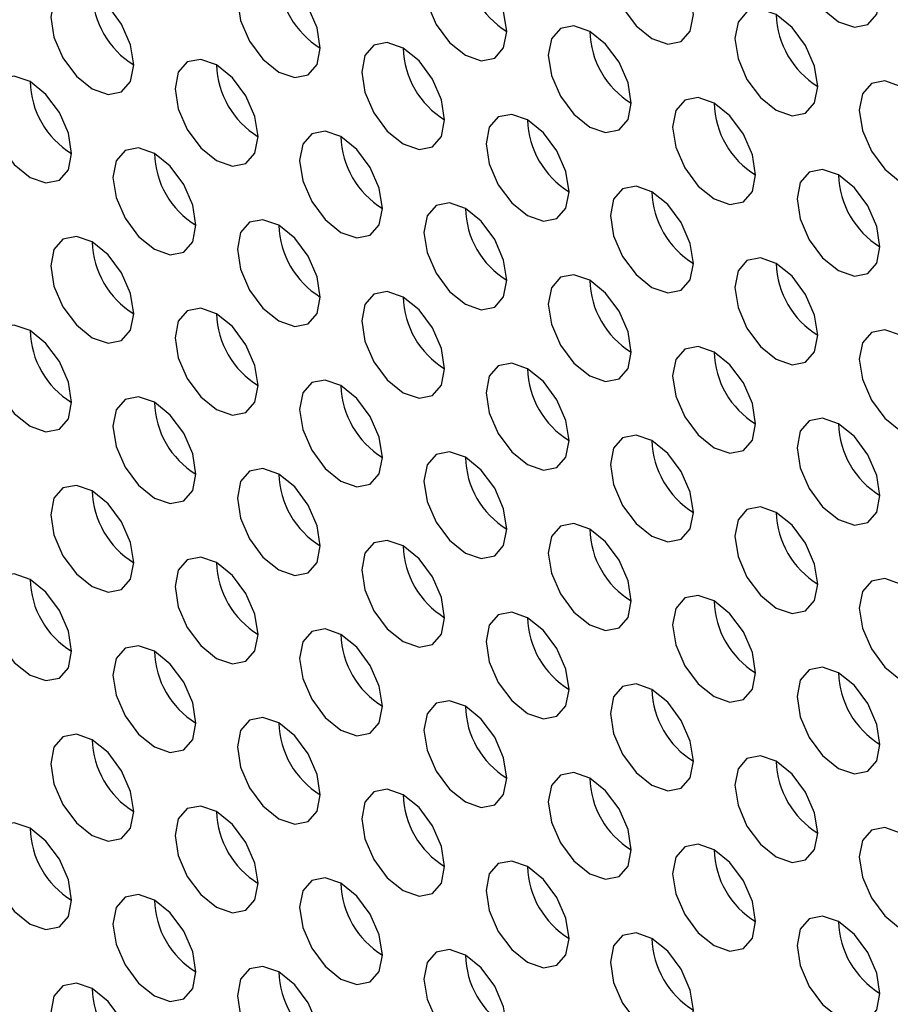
# Model space of a CAD drawing. Header units: millimetres. Extents: x 256 to 1374, y 313 to 1176.
# Tile 129 of 212: x 1086.03 to 1090.98, y 942.48 to 948.08. Entities that reach past the tile are written whole.
import ezdxf

# ---------------------------------------------------------------- set-up
doc = ezdxf.new("R2010")
doc.units = ezdxf.units.MM

msp = doc.modelspace()

# ---------------------------------------------------------------- linework, layer by layer
at = {"color": 7, "linetype": 'Continuous', "lineweight": 30, "flags": 128}
for points in [[(1090.9213, 948.2039), (1090.9033, 948.3184), (1090.8522, 948.4362), (1090.7758, 948.5394), (1090.6856, 948.6122), (1090.5954, 948.6435), (1090.5189, 948.6287), (1090.4678, 948.5699), (1090.4499, 948.4761), (1090.4678, 948.3615), (1090.5189, 948.2437), (1090.5954, 948.1406), (1090.6856, 948.0678), (1090.7758, 948.0365), (1090.8522, 948.0513), (1090.9033, 948.1101), (1090.9213, 948.2039)], [(1089.8606, 948.1086), (1089.8427, 948.2231), (1089.7916, 948.3409), (1089.7151, 948.444), (1089.6249, 948.5168), (1089.5347, 948.5482), (1089.4582, 948.5333), (1089.4072, 948.4745), (1089.3892, 948.3807), (1089.4072, 948.2662), (1089.4582, 948.1484), (1089.5347, 948.0452), (1089.6249, 947.9725), (1089.7151, 947.9411), (1089.7916, 947.956), (1089.8427, 948.0148), (1089.8606, 948.1086)], [(1088.8, 948.0132), (1088.782, 948.1277), (1088.7309, 948.2455), (1088.6544, 948.3487), (1088.5642, 948.4214), (1088.474, 948.4528), (1088.3976, 948.4379), (1088.3465, 948.3791), (1088.3285, 948.2853), (1088.3465, 948.1708), (1088.3976, 948.053), (1088.474, 947.9499), (1088.5642, 947.8771), (1088.6544, 947.8457), (1088.7309, 947.8606), (1088.782, 947.9194), (1088.8, 948.0132)], [(1087.7393, 947.9178), (1087.7213, 948.0324), (1087.6703, 948.1501), (1087.5938, 948.2533), (1087.5036, 948.3261), (1087.4134, 948.3574), (1087.3369, 948.3426), (1087.2858, 948.2838), (1087.2679, 948.19), (1087.2858, 948.0755), (1087.3369, 947.9577), (1087.4134, 947.8545), (1087.5036, 947.7817), (1087.5938, 947.7504), (1087.6703, 947.7652), (1087.7213, 947.824), (1087.7393, 947.9178)], [(1086.6786, 947.8225), (1086.6607, 947.937), (1086.6096, 948.0548), (1086.5331, 948.1579), (1086.4429, 948.2307), (1086.3527, 948.2621), (1086.2763, 948.2472), (1086.2252, 948.1884), (1086.2072, 948.0946), (1086.2252, 947.9801), (1086.2763, 947.8623), (1086.3527, 947.7591), (1086.4429, 947.6864), (1086.5331, 947.655), (1086.6096, 947.6699), (1086.6607, 947.7287), (1086.6786, 947.8225)], [(1090.5677, 947.7004), (1090.5498, 947.8149), (1090.4987, 947.9327), (1090.4222, 948.0358), (1090.332, 948.1086), (1090.2418, 948.14), (1090.1654, 948.1251), (1090.1143, 948.0663), (1090.0963, 947.9725), (1090.1143, 947.858), (1090.1654, 947.7402), (1090.2418, 947.637), (1090.332, 947.5642), (1090.4222, 947.5329), (1090.4987, 947.5477), (1090.5498, 947.6066), (1090.5677, 947.7004)], [(1089.5071, 947.605), (1089.4891, 947.7195), (1089.438, 947.8373), (1089.3616, 947.9405), (1089.2714, 948.0132), (1089.1812, 948.0446), (1089.1047, 948.0297), (1089.0536, 947.9709), (1089.0357, 947.8771), (1089.0536, 947.7626), (1089.1047, 947.6448), (1089.1812, 947.5417), (1089.2714, 947.4689), (1089.3616, 947.4375), (1089.438, 947.4524), (1089.4891, 947.5112), (1089.5071, 947.605)], [(1088.4464, 947.5096), (1088.4285, 947.6241), (1088.3774, 947.7419), (1088.3009, 947.8451), (1088.2107, 947.9179), (1088.1205, 947.9492), (1088.044, 947.9344), (1087.9929, 947.8756), (1087.975, 947.7818), (1087.9929, 947.6673), (1088.044, 947.5495), (1088.1205, 947.4463), (1088.2107, 947.3735), (1088.3009, 947.3422), (1088.3774, 947.357), (1088.4285, 947.4158), (1088.4464, 947.5096)], [(1087.3857, 947.4143), (1087.3678, 947.5288), (1087.3167, 947.6466), (1087.2402, 947.7497), (1087.15, 947.8225), (1087.0598, 947.8539), (1086.9834, 947.839), (1086.9323, 947.7802), (1086.9143, 947.6864), (1086.9323, 947.5719), (1086.9834, 947.4541), (1087.0598, 947.3509), (1087.15, 947.2782), (1087.2402, 947.2468), (1087.3167, 947.2617), (1087.3678, 947.3205), (1087.3857, 947.4143)], [(1086.3251, 947.3189), (1086.3071, 947.4334), (1086.256, 947.5512), (1086.1796, 947.6544), (1086.0894, 947.7272), (1085.9992, 947.7585), (1085.9227, 947.7436), (1085.8716, 947.6848), (1085.8537, 947.591), (1085.8716, 947.4765), (1085.9227, 947.3587), (1085.9992, 947.2556), (1086.0894, 947.1828), (1086.1796, 947.1514), (1086.256, 947.1663), (1086.3071, 947.2251), (1086.3251, 947.3189)], [(1091.2748, 947.2922), (1091.2569, 947.4067), (1091.2058, 947.5245), (1091.1293, 947.6276), (1091.0391, 947.7004), (1090.9489, 947.7318), (1090.8725, 947.7169), (1090.8214, 947.6581), (1090.8034, 947.5643), (1090.8214, 947.4498), (1090.8725, 947.332), (1090.9489, 947.2288), (1091.0391, 947.156), (1091.1293, 947.1247), (1091.2058, 947.1395), (1091.2569, 947.1984), (1091.2748, 947.2922)], [(1090.2142, 947.1968), (1090.1962, 947.3113), (1090.1451, 947.4291), (1090.0687, 947.5323), (1089.9785, 947.605), (1089.8883, 947.6364), (1089.8118, 947.6215), (1089.7607, 947.5627), (1089.7428, 947.4689), (1089.7607, 947.3544), (1089.8118, 947.2366), (1089.8883, 947.1335), (1089.9785, 947.0607), (1090.0687, 947.0293), (1090.1451, 947.0442), (1090.1962, 947.103), (1090.2142, 947.1968)], [(1089.1535, 947.1014), (1089.1356, 947.2159), (1089.0845, 947.3337), (1089.008, 947.4369), (1088.9178, 947.5097), (1088.8276, 947.541), (1088.7511, 947.5262), (1088.7, 947.4674), (1088.6821, 947.3736), (1088.7, 947.259), (1088.7511, 947.1412), (1088.8276, 947.0381), (1088.9178, 946.9653), (1089.008, 946.934), (1089.0845, 946.9488), (1089.1356, 947.0076), (1089.1535, 947.1014)], [(1088.0928, 947.0061), (1088.0749, 947.1206), (1088.0238, 947.2384), (1087.9473, 947.3415), (1087.8571, 947.4143), (1087.7669, 947.4457), (1087.6905, 947.4308), (1087.6394, 947.372), (1087.6214, 947.2782), (1087.6394, 947.1637), (1087.6905, 947.0459), (1087.7669, 946.9427), (1087.8571, 946.87), (1087.9473, 946.8386), (1088.0238, 946.8535), (1088.0749, 946.9123), (1088.0928, 947.0061)], [(1087.0322, 946.9107), (1087.0142, 947.0252), (1086.9631, 947.143), (1086.8867, 947.2462), (1086.7965, 947.3189), (1086.7063, 947.3503), (1086.6298, 947.3354), (1086.5787, 947.2766), (1086.5608, 947.1828), (1086.5787, 947.0683), (1086.6298, 946.9505), (1086.7063, 946.8474), (1086.7965, 946.7746), (1086.8867, 946.7432), (1086.9631, 946.7581), (1087.0142, 946.8169), (1087.0322, 946.9107)], [(1090.9213, 946.7886), (1090.9033, 946.9031), (1090.8522, 947.0209), (1090.7758, 947.124), (1090.6856, 947.1968), (1090.5954, 947.2282), (1090.5189, 947.2133), (1090.4678, 947.1545), (1090.4499, 947.0607), (1090.4678, 946.9462), (1090.5189, 946.8284), (1090.5954, 946.7253), (1090.6856, 946.6525), (1090.7758, 946.6211), (1090.8522, 946.636), (1090.9033, 946.6948), (1090.9213, 946.7886)], [(1089.8606, 946.6932), (1089.8427, 946.8077), (1089.7916, 946.9255), (1089.7151, 947.0287), (1089.6249, 947.1015), (1089.5347, 947.1328), (1089.4582, 947.118), (1089.4072, 947.0592), (1089.3892, 946.9654), (1089.4072, 946.8508), (1089.4582, 946.733), (1089.5347, 946.6299), (1089.6249, 946.5571), (1089.7151, 946.5258), (1089.7916, 946.5406), (1089.8427, 946.5994), (1089.8606, 946.6932)], [(1088.8, 946.5979), (1088.782, 946.7124), (1088.7309, 946.8302), (1088.6544, 946.9333), (1088.5642, 947.0061), (1088.474, 947.0375), (1088.3976, 947.0226), (1088.3465, 946.9638), (1088.3285, 946.87), (1088.3465, 946.7555), (1088.3976, 946.6377), (1088.474, 946.5345), (1088.5642, 946.4617), (1088.6544, 946.4304), (1088.7309, 946.4453), (1088.782, 946.5041), (1088.8, 946.5979)], [(1087.7393, 946.5025), (1087.7213, 946.617), (1087.6703, 946.7348), (1087.5938, 946.838), (1087.5036, 946.9107), (1087.4134, 946.9421), (1087.3369, 946.9272), (1087.2858, 946.8684), (1087.2679, 946.7746), (1087.2858, 946.6601), (1087.3369, 946.5423), (1087.4134, 946.4392), (1087.5036, 946.3664), (1087.5938, 946.335), (1087.6703, 946.3499), (1087.7213, 946.4087), (1087.7393, 946.5025)], [(1086.6786, 946.4071), (1086.6607, 946.5217), (1086.6096, 946.6394), (1086.5331, 946.7426), (1086.4429, 946.8154), (1086.3527, 946.8467), (1086.2763, 946.8319), (1086.2252, 946.7731), (1086.2072, 946.6793), (1086.2252, 946.5648), (1086.2763, 946.447), (1086.3527, 946.3438), (1086.4429, 946.271), (1086.5331, 946.2397), (1086.6096, 946.2545), (1086.6607, 946.3133), (1086.6786, 946.4071)], [(1090.5677, 946.285), (1090.5498, 946.3995), (1090.4987, 946.5173), (1090.4222, 946.6205), (1090.332, 946.6933), (1090.2418, 946.7246), (1090.1654, 946.7098), (1090.1143, 946.651), (1090.0963, 946.5572), (1090.1143, 946.4426), (1090.1654, 946.3248), (1090.2418, 946.2217), (1090.332, 946.1489), (1090.4222, 946.1176), (1090.4987, 946.1324), (1090.5498, 946.1912), (1090.5677, 946.285)], [(1089.5071, 946.1897), (1089.4891, 946.3042), (1089.438, 946.422), (1089.3616, 946.5251), (1089.2714, 946.5979), (1089.1812, 946.6293), (1089.1047, 946.6144), (1089.0536, 946.5556), (1089.0357, 946.4618), (1089.0536, 946.3473), (1089.1047, 946.2295), (1089.1812, 946.1263), (1089.2714, 946.0535), (1089.3616, 946.0222), (1089.438, 946.037), (1089.4891, 946.0959), (1089.5071, 946.1897)], [(1088.4464, 946.0943), (1088.4285, 946.2088), (1088.3774, 946.3266), (1088.3009, 946.4298), (1088.2107, 946.5025), (1088.1205, 946.5339), (1088.044, 946.519), (1087.9929, 946.4602), (1087.975, 946.3664), (1087.9929, 946.2519), (1088.044, 946.1341), (1088.1205, 946.031), (1088.2107, 945.9582), (1088.3009, 945.9268), (1088.3774, 945.9417), (1088.4285, 946.0005), (1088.4464, 946.0943)], [(1087.3857, 945.9989), (1087.3678, 946.1134), (1087.3167, 946.2312), (1087.2402, 946.3344), (1087.15, 946.4072), (1087.0598, 946.4385), (1086.9834, 946.4237), (1086.9323, 946.3649), (1086.9143, 946.2711), (1086.9323, 946.1566), (1086.9834, 946.0388), (1087.0598, 945.9356), (1087.15, 945.8628), (1087.2402, 945.8315), (1087.3167, 945.8463), (1087.3678, 945.9051), (1087.3857, 945.9989)], [(1086.3251, 945.9036), (1086.3071, 946.0181), (1086.256, 946.1359), (1086.1796, 946.239), (1086.0894, 946.3118), (1085.9992, 946.3432), (1085.9227, 946.3283), (1085.8716, 946.2695), (1085.8537, 946.1757), (1085.8716, 946.0612), (1085.9227, 945.9434), (1085.9992, 945.8402), (1086.0894, 945.7675), (1086.1796, 945.7361), (1086.256, 945.751), (1086.3071, 945.8098), (1086.3251, 945.9036)], [(1091.2748, 945.8768), (1091.2569, 945.9913), (1091.2058, 946.1091), (1091.1293, 946.2123), (1091.0391, 946.2851), (1090.9489, 946.3164), (1090.8725, 946.3016), (1090.8214, 946.2428), (1090.8034, 946.149), (1090.8214, 946.0344), (1090.8725, 945.9166), (1090.9489, 945.8135), (1091.0391, 945.7407), (1091.1293, 945.7094), (1091.2058, 945.7242), (1091.2569, 945.783), (1091.2748, 945.8768)], [(1090.2142, 945.7815), (1090.1962, 945.896), (1090.1451, 946.0138), (1090.0687, 946.1169), (1089.9785, 946.1897), (1089.8883, 946.2211), (1089.8118, 946.2062), (1089.7607, 946.1474), (1089.7428, 946.0536), (1089.7607, 945.9391), (1089.8118, 945.8213), (1089.8883, 945.7181), (1089.9785, 945.6453), (1090.0687, 945.614), (1090.1451, 945.6288), (1090.1962, 945.6877), (1090.2142, 945.7815)], [(1089.1535, 945.6861), (1089.1356, 945.8006), (1089.0845, 945.9184), (1089.008, 946.0216), (1088.9178, 946.0943), (1088.8276, 946.1257), (1088.7511, 946.1108), (1088.7, 946.052), (1088.6821, 945.9582), (1088.7, 945.8437), (1088.7511, 945.7259), (1088.8276, 945.6228), (1088.9178, 945.55), (1089.008, 945.5186), (1089.0845, 945.5335), (1089.1356, 945.5923), (1089.1535, 945.6861)], [(1088.0928, 945.5907), (1088.0749, 945.7052), (1088.0238, 945.823), (1087.9473, 945.9262), (1087.8571, 945.999), (1087.7669, 946.0303), (1087.6905, 946.0155), (1087.6394, 945.9567), (1087.6214, 945.8629), (1087.6394, 945.7483), (1087.6905, 945.6306), (1087.7669, 945.5274), (1087.8571, 945.4546), (1087.9473, 945.4233), (1088.0238, 945.4381), (1088.0749, 945.4969), (1088.0928, 945.5907)], [(1087.0322, 945.4954), (1087.0142, 945.6099), (1086.9631, 945.7277), (1086.8867, 945.8308), (1086.7965, 945.9036), (1086.7063, 945.935), (1086.6298, 945.9201), (1086.5787, 945.8613), (1086.5608, 945.7675), (1086.5787, 945.653), (1086.6298, 945.5352), (1086.7063, 945.432), (1086.7965, 945.3593), (1086.8867, 945.3279), (1086.9631, 945.3428), (1087.0142, 945.4016), (1087.0322, 945.4954)], [(1090.9213, 945.3732), (1090.9033, 945.4878), (1090.8522, 945.6056), (1090.7758, 945.7087), (1090.6856, 945.7815), (1090.5954, 945.8129), (1090.5189, 945.798), (1090.4678, 945.7392), (1090.4499, 945.6454), (1090.4678, 945.5309), (1090.5189, 945.4131), (1090.5954, 945.3099), (1090.6856, 945.2371), (1090.7758, 945.2058), (1090.8522, 945.2206), (1090.9033, 945.2794), (1090.9213, 945.3732)], [(1089.8606, 945.2779), (1089.8427, 945.3924), (1089.7916, 945.5102), (1089.7151, 945.6133), (1089.6249, 945.6861), (1089.5347, 945.7175), (1089.4582, 945.7026), (1089.4072, 945.6438), (1089.3892, 945.55), (1089.4072, 945.4355), (1089.4582, 945.3177), (1089.5347, 945.2146), (1089.6249, 945.1418), (1089.7151, 945.1104), (1089.7916, 945.1253), (1089.8427, 945.1841), (1089.8606, 945.2779)], [(1088.8, 945.1825), (1088.782, 945.297), (1088.7309, 945.4148), (1088.6544, 945.518), (1088.5642, 945.5908), (1088.474, 945.6221), (1088.3976, 945.6073), (1088.3465, 945.5485), (1088.3285, 945.4547), (1088.3465, 945.3401), (1088.3976, 945.2223), (1088.474, 945.1192), (1088.5642, 945.0464), (1088.6544, 945.0151), (1088.7309, 945.0299), (1088.782, 945.0887), (1088.8, 945.1825)], [(1087.7393, 945.0872), (1087.7213, 945.2017), (1087.6703, 945.3195), (1087.5938, 945.4226), (1087.5036, 945.4954), (1087.4134, 945.5268), (1087.3369, 945.5119), (1087.2858, 945.4531), (1087.2679, 945.3593), (1087.2858, 945.2448), (1087.3369, 945.127), (1087.4134, 945.0238), (1087.5036, 944.951), (1087.5938, 944.9197), (1087.6703, 944.9346), (1087.7213, 944.9934), (1087.7393, 945.0872)], [(1086.6786, 944.9918), (1086.6607, 945.1063), (1086.6096, 945.2241), (1086.5331, 945.3273), (1086.4429, 945.4), (1086.3527, 945.4314), (1086.2763, 945.4165), (1086.2252, 945.3577), (1086.2072, 945.2639), (1086.2252, 945.1494), (1086.2763, 945.0316), (1086.3527, 944.9285), (1086.4429, 944.8557), (1086.5331, 944.8243), (1086.6096, 944.8392), (1086.6607, 944.898), (1086.6786, 944.9918)], [(1090.5677, 944.8697), (1090.5498, 944.9842), (1090.4987, 945.102), (1090.4222, 945.2051), (1090.332, 945.2779), (1090.2418, 945.3093), (1090.1654, 945.2944), (1090.1143, 945.2356), (1090.0963, 945.1418), (1090.1143, 945.0273), (1090.1654, 944.9095), (1090.2418, 944.8064), (1090.332, 944.7336), (1090.4222, 944.7022), (1090.4987, 944.7171), (1090.5498, 944.7759), (1090.5677, 944.8697)], [(1089.5071, 944.7743), (1089.4891, 944.8888), (1089.438, 945.0066), (1089.3616, 945.1098), (1089.2714, 945.1826), (1089.1812, 945.2139), (1089.1047, 945.1991), (1089.0536, 945.1403), (1089.0357, 945.0465), (1089.0536, 944.9319), (1089.1047, 944.8141), (1089.1812, 944.711), (1089.2714, 944.6382), (1089.3616, 944.6069), (1089.438, 944.6217), (1089.4891, 944.6805), (1089.5071, 944.7743)], [(1088.4464, 944.679), (1088.4285, 944.7935), (1088.3774, 944.9113), (1088.3009, 945.0144), (1088.2107, 945.0872), (1088.1205, 945.1186), (1088.044, 945.1037), (1087.9929, 945.0449), (1087.975, 944.9511), (1087.9929, 944.8366), (1088.044, 944.7188), (1088.1205, 944.6156), (1088.2107, 944.5428), (1088.3009, 944.5115), (1088.3774, 944.5263), (1088.4285, 944.5852), (1088.4464, 944.679)], [(1087.3857, 944.5836), (1087.3678, 944.6981), (1087.3167, 944.8159), (1087.2402, 944.9191), (1087.15, 944.9918), (1087.0598, 945.0232), (1086.9834, 945.0083), (1086.9323, 944.9495), (1086.9143, 944.8557), (1086.9323, 944.7412), (1086.9834, 944.6234), (1087.0598, 944.5203), (1087.15, 944.4475), (1087.2402, 944.4161), (1087.3167, 944.431), (1087.3678, 944.4898), (1087.3857, 944.5836)], [(1086.3251, 944.4882), (1086.3071, 944.6027), (1086.256, 944.7205), (1086.1796, 944.8237), (1086.0894, 944.8965), (1085.9992, 944.9278), (1085.9227, 944.913), (1085.8716, 944.8542), (1085.8537, 944.7604), (1085.8716, 944.6459), (1085.9227, 944.5281), (1085.9992, 944.4249), (1086.0894, 944.3521), (1086.1796, 944.3208), (1086.256, 944.3356), (1086.3071, 944.3944), (1086.3251, 944.4882)], [(1091.2748, 944.4615), (1091.2569, 944.576), (1091.2058, 944.6938), (1091.1293, 944.7969), (1091.0391, 944.8697), (1090.9489, 944.9011), (1090.8725, 944.8862), (1090.8214, 944.8274), (1090.8034, 944.7336), (1090.8214, 944.6191), (1090.8725, 944.5013), (1090.9489, 944.3982), (1091.0391, 944.3254), (1091.1293, 944.294), (1091.2058, 944.3089), (1091.2569, 944.3677), (1091.2748, 944.4615)], [(1090.2142, 944.3661), (1090.1962, 944.4806), (1090.1451, 944.5984), (1090.0687, 944.7016), (1089.9785, 944.7744), (1089.8883, 944.8057), (1089.8118, 944.7909), (1089.7607, 944.7321), (1089.7428, 944.6383), (1089.7607, 944.5237), (1089.8118, 944.4059), (1089.8883, 944.3028), (1089.9785, 944.23), (1090.0687, 944.1987), (1090.1451, 944.2135), (1090.1962, 944.2723), (1090.2142, 944.3661)], [(1089.1535, 944.2708), (1089.1356, 944.3853), (1089.0845, 944.5031), (1089.008, 944.6062), (1088.9178, 944.679), (1088.8276, 944.7104), (1088.7511, 944.6955), (1088.7, 944.6367), (1088.6821, 944.5429), (1088.7, 944.4284), (1088.7511, 944.3106), (1088.8276, 944.2074), (1088.9178, 944.1346), (1089.008, 944.1033), (1089.0845, 944.1181), (1089.1356, 944.177), (1089.1535, 944.2708)], [(1088.0928, 944.1754), (1088.0749, 944.2899), (1088.0238, 944.4077), (1087.9473, 944.5108), (1087.8571, 944.5836), (1087.7669, 944.615), (1087.6905, 944.6001), (1087.6394, 944.5413), (1087.6214, 944.4475), (1087.6394, 944.333), (1087.6905, 944.2152), (1087.7669, 944.1121), (1087.8571, 944.0393), (1087.9473, 944.0079), (1088.0238, 944.0228), (1088.0749, 944.0816), (1088.0928, 944.1754)], [(1087.0322, 944.08), (1087.0142, 944.1945), (1086.9631, 944.3123), (1086.8867, 944.4155), (1086.7965, 944.4883), (1086.7063, 944.5196), (1086.6298, 944.5048), (1086.5787, 944.446), (1086.5608, 944.3522), (1086.5787, 944.2376), (1086.6298, 944.1199), (1086.7063, 944.0167), (1086.7965, 943.9439), (1086.8867, 943.9126), (1086.9631, 943.9274), (1087.0142, 943.9862), (1087.0322, 944.08)], [(1090.9213, 943.9579), (1090.9033, 944.0724), (1090.8522, 944.1902), (1090.7758, 944.2934), (1090.6856, 944.3662), (1090.5954, 944.3975), (1090.5189, 944.3827), (1090.4678, 944.3238), (1090.4499, 944.23), (1090.4678, 944.1155), (1090.5189, 943.9977), (1090.5954, 943.8946), (1090.6856, 943.8218), (1090.7758, 943.7904), (1090.8522, 943.8053), (1090.9033, 943.8641), (1090.9213, 943.9579)], [(1089.8606, 943.8626), (1089.8427, 943.9771), (1089.7916, 944.0949), (1089.7151, 944.198), (1089.6249, 944.2708), (1089.5347, 944.3022), (1089.4582, 944.2873), (1089.4072, 944.2285), (1089.3892, 944.1347), (1089.4072, 944.0202), (1089.4582, 943.9024), (1089.5347, 943.7992), (1089.6249, 943.7264), (1089.7151, 943.6951), (1089.7916, 943.7099), (1089.8427, 943.7688), (1089.8606, 943.8626)], [(1088.8, 943.7672), (1088.782, 943.8817), (1088.7309, 943.9995), (1088.6544, 944.1026), (1088.5642, 944.1754), (1088.474, 944.2068), (1088.3976, 944.1919), (1088.3465, 944.1331), (1088.3285, 944.0393), (1088.3465, 943.9248), (1088.3976, 943.807), (1088.474, 943.7039), (1088.5642, 943.6311), (1088.6544, 943.5997), (1088.7309, 943.6146), (1088.782, 943.6734), (1088.8, 943.7672)], [(1087.7393, 943.6718), (1087.7213, 943.7863), (1087.6703, 943.9041), (1087.5938, 944.0073), (1087.5036, 944.0801), (1087.4134, 944.1114), (1087.3369, 944.0966), (1087.2858, 944.0378), (1087.2679, 943.944), (1087.2858, 943.8294), (1087.3369, 943.7116), (1087.4134, 943.6085), (1087.5036, 943.5357), (1087.5938, 943.5044), (1087.6703, 943.5192), (1087.7213, 943.578), (1087.7393, 943.6718)], [(1086.6786, 943.5765), (1086.6607, 943.691), (1086.6096, 943.8088), (1086.5331, 943.9119), (1086.4429, 943.9847), (1086.3527, 944.0161), (1086.2763, 944.0012), (1086.2252, 943.9424), (1086.2072, 943.8486), (1086.2252, 943.7341), (1086.2763, 943.6163), (1086.3527, 943.5131), (1086.4429, 943.4403), (1086.5331, 943.409), (1086.6096, 943.4239), (1086.6607, 943.4827), (1086.6786, 943.5765)], [(1090.5677, 943.4543), (1090.5498, 943.5689), (1090.4987, 943.6867), (1090.4222, 943.7898), (1090.332, 943.8626), (1090.2418, 943.8939), (1090.1654, 943.8791), (1090.1143, 943.8203), (1090.0963, 943.7265), (1090.1143, 943.612), (1090.1654, 943.4942), (1090.2418, 943.391), (1090.332, 943.3182), (1090.4222, 943.2869), (1090.4987, 943.3017), (1090.5498, 943.3605), (1090.5677, 943.4543)], [(1089.5071, 943.359), (1089.4891, 943.4735), (1089.438, 943.5913), (1089.3616, 943.6944), (1089.2714, 943.7672), (1089.1812, 943.7986), (1089.1047, 943.7837), (1089.0536, 943.7249), (1089.0357, 943.6311), (1089.0536, 943.5166), (1089.1047, 943.3988), (1089.1812, 943.2957), (1089.2714, 943.2229), (1089.3616, 943.1915), (1089.438, 943.2064), (1089.4891, 943.2652), (1089.5071, 943.359)], [(1088.4464, 943.2636), (1088.4285, 943.3781), (1088.3774, 943.4959), (1088.3009, 943.5991), (1088.2107, 943.6719), (1088.1205, 943.7032), (1088.044, 943.6884), (1087.9929, 943.6296), (1087.975, 943.5358), (1087.9929, 943.4212), (1088.044, 943.3034), (1088.1205, 943.2003), (1088.2107, 943.1275), (1088.3009, 943.0962), (1088.3774, 943.111), (1088.4285, 943.1698), (1088.4464, 943.2636)], [(1087.3857, 943.1683), (1087.3678, 943.2828), (1087.3167, 943.4006), (1087.2402, 943.5037), (1087.15, 943.5765), (1087.0598, 943.6079), (1086.9834, 943.593), (1086.9323, 943.5342), (1086.9143, 943.4404), (1086.9323, 943.3259), (1086.9834, 943.2081), (1087.0598, 943.1049), (1087.15, 943.0321), (1087.2402, 943.0008), (1087.3167, 943.0157), (1087.3678, 943.0745), (1087.3857, 943.1683)], [(1086.3251, 943.0729), (1086.3071, 943.1874), (1086.256, 943.3052), (1086.1796, 943.4084), (1086.0894, 943.4811), (1085.9992, 943.5125), (1085.9227, 943.4976), (1085.8716, 943.4388), (1085.8537, 943.345), (1085.8716, 943.2305), (1085.9227, 943.1127), (1085.9992, 943.0096), (1086.0894, 942.9368), (1086.1796, 942.9054), (1086.256, 942.9203), (1086.3071, 942.9791), (1086.3251, 943.0729)], [(1091.2748, 943.0461), (1091.2569, 943.1607), (1091.2058, 943.2785), (1091.1293, 943.3816), (1091.0391, 943.4544), (1090.9489, 943.4857), (1090.8725, 943.4709), (1090.8214, 943.4121), (1090.8034, 943.3183), (1090.8214, 943.2038), (1090.8725, 943.086), (1090.9489, 942.9828), (1091.0391, 942.91), (1091.1293, 942.8787), (1091.2058, 942.8935), (1091.2569, 942.9523), (1091.2748, 943.0461)], [(1090.2142, 942.9508), (1090.1962, 943.0653), (1090.1451, 943.1831), (1090.0687, 943.2862), (1089.9785, 943.359), (1089.8883, 943.3904), (1089.8118, 943.3755), (1089.7607, 943.3167), (1089.7428, 943.2229), (1089.7607, 943.1084), (1089.8118, 942.9906), (1089.8883, 942.8875), (1089.9785, 942.8147), (1090.0687, 942.7833), (1090.1451, 942.7982), (1090.1962, 942.857), (1090.2142, 942.9508)], [(1089.1535, 942.8554), (1089.1356, 942.9699), (1089.0845, 943.0877), (1089.008, 943.1909), (1088.9178, 943.2637), (1088.8276, 943.295), (1088.7511, 943.2802), (1088.7, 943.2214), (1088.6821, 943.1276), (1088.7, 943.013), (1088.7511, 942.8952), (1088.8276, 942.7921), (1088.9178, 942.7193), (1089.008, 942.688), (1089.0845, 942.7028), (1089.1356, 942.7616), (1089.1535, 942.8554)], [(1088.0928, 942.7601), (1088.0749, 942.8746), (1088.0238, 942.9924), (1087.9473, 943.0955), (1087.8571, 943.1683), (1087.7669, 943.1997), (1087.6905, 943.1848), (1087.6394, 943.126), (1087.6214, 943.0322), (1087.6394, 942.9177), (1087.6905, 942.7999), (1087.7669, 942.6967), (1087.8571, 942.6239), (1087.9473, 942.5926), (1088.0238, 942.6074), (1088.0749, 942.6663), (1088.0928, 942.7601)], [(1087.0322, 942.6647), (1087.0142, 942.7792), (1086.9631, 942.897), (1086.8867, 943.0001), (1086.7965, 943.0729), (1086.7063, 943.1043), (1086.6298, 943.0894), (1086.5787, 943.0306), (1086.5608, 942.9368), (1086.5787, 942.8223), (1086.6298, 942.7045), (1086.7063, 942.6014), (1086.7965, 942.5286), (1086.8867, 942.4972), (1086.9631, 942.5121), (1087.0142, 942.5709), (1087.0322, 942.6647)], [(1090.9213, 942.5426), (1090.9033, 942.6571), (1090.8522, 942.7749), (1090.7758, 942.878), (1090.6856, 942.9508), (1090.5954, 942.9822), (1090.5189, 942.9673), (1090.4678, 942.9085), (1090.4499, 942.8147), (1090.4678, 942.7002), (1090.5189, 942.5824), (1090.5954, 942.4793), (1090.6856, 942.4065), (1090.7758, 942.3751), (1090.8522, 942.39), (1090.9033, 942.4488), (1090.9213, 942.5426)], [(1089.8606, 942.4472), (1089.8427, 942.5617), (1089.7916, 942.6795), (1089.7151, 942.7827), (1089.6249, 942.8555), (1089.5347, 942.8868), (1089.4582, 942.872), (1089.4072, 942.8131), (1089.3892, 942.7193), (1089.4072, 942.6048), (1089.4582, 942.487), (1089.5347, 942.3839), (1089.6249, 942.3111), (1089.7151, 942.2797), (1089.7916, 942.2946), (1089.8427, 942.3534), (1089.8606, 942.4472)], [(1088.8, 942.3518), (1088.782, 942.4664), (1088.7309, 942.5842), (1088.6544, 942.6873), (1088.5642, 942.7601), (1088.474, 942.7915), (1088.3976, 942.7766), (1088.3465, 942.7178), (1088.3285, 942.624), (1088.3465, 942.5095), (1088.3976, 942.3917), (1088.474, 942.2885), (1088.5642, 942.2157), (1088.6544, 942.1844), (1088.7309, 942.1992), (1088.782, 942.2581), (1088.8, 942.3518)], [(1087.7393, 942.2565), (1087.7213, 942.371), (1087.6703, 942.4888), (1087.5938, 942.5919), (1087.5036, 942.6647), (1087.4134, 942.6961), (1087.3369, 942.6812), (1087.2858, 942.6224), (1087.2679, 942.5286), (1087.2858, 942.4141), (1087.3369, 942.2963), (1087.4134, 942.1932), (1087.5036, 942.1204), (1087.5938, 942.089), (1087.6703, 942.1039), (1087.7213, 942.1627), (1087.7393, 942.2565)], [(1086.6786, 942.1611), (1086.6607, 942.2756), (1086.6096, 942.3934), (1086.5331, 942.4966), (1086.4429, 942.5694), (1086.3527, 942.6007), (1086.2763, 942.5859), (1086.2252, 942.5271), (1086.2072, 942.4333), (1086.2252, 942.3187), (1086.2763, 942.2009), (1086.3527, 942.0978), (1086.4429, 942.025), (1086.5331, 941.9937), (1086.6096, 942.0085), (1086.6607, 942.0673), (1086.6786, 942.1611)]]:
    msp.add_lwpolyline(points, dxfattribs=at)
at = {"color": 7, "linetype": 'Continuous', "lineweight": 30}
for centre, start, end in [((1089.0597, 948.4353), 181.6012, 238.3934), ((1087.9991, 948.3399), 181.6017, 238.3924), ((1086.9384, 948.2446), 181.6022, 238.3919), ((1090.8275, 948.1225), 181.6017, 238.3929), ((1089.7668, 948.0271), 181.6017, 238.3929), ((1088.7062, 947.9317), 181.6022, 238.3919), ((1087.6455, 947.8364), 181.6021, 238.393), ((1086.5849, 947.741), 181.6021, 238.393), ((1090.4739, 947.6189), 181.6016, 238.394), ((1089.4133, 947.5235), 181.6034, 238.3917), ((1088.3526, 947.4282), 181.6034, 238.3917), ((1087.292, 947.3328), 181.6034, 238.3917), ((1091.181, 947.2107), 181.6012, 238.3934), ((1090.1204, 947.1153), 181.6017, 238.3924), ((1089.0597, 947.02), 181.6017, 238.3924), ((1087.9991, 946.9246), 181.6017, 238.3924), ((1086.9384, 946.8292), 181.6022, 238.3919), ((1090.8275, 946.7071), 181.6022, 238.3919), ((1089.7668, 946.6118), 181.6022, 238.3919), ((1088.7062, 946.5164), 181.6022, 238.3919), ((1087.6455, 946.421), 181.6021, 238.393), ((1086.5849, 946.3257), 181.6021, 238.393), ((1090.474, 946.2036), 181.6021, 238.393), ((1089.4133, 946.1082), 181.6034, 238.3917), ((1088.3526, 946.0128), 181.6034, 238.3917), ((1087.292, 945.9175), 181.6034, 238.3917), ((1091.1811, 945.7953), 181.6017, 238.3924), ((1090.1204, 945.7), 181.6017, 238.3924), ((1089.0597, 945.6046), 181.6017, 238.3924), ((1087.9991, 945.5093), 181.6017, 238.3924), ((1086.9384, 945.4139), 181.6022, 238.3919), ((1090.8275, 945.2918), 181.6022, 238.3919), ((1089.7668, 945.1964), 181.6022, 238.3919), ((1088.7062, 945.1011), 181.6022, 238.3919), ((1087.6455, 945.0057), 181.6021, 238.393), ((1086.5849, 944.9103), 181.6021, 238.393), ((1090.474, 944.7882), 181.6021, 238.393), ((1089.4133, 944.6929), 181.6034, 238.3917), ((1088.3526, 944.5975), 181.6034, 238.3917), ((1087.292, 944.5021), 181.6034, 238.3917), ((1091.1811, 944.38), 181.6017, 238.3924), ((1090.1204, 944.2847), 181.6017, 238.3924), ((1089.0597, 944.1893), 181.6017, 238.3924), ((1087.9991, 944.0939), 181.6017, 238.3924), ((1086.9384, 943.9986), 181.6022, 238.3919), ((1090.8275, 943.8765), 181.6022, 238.3919), ((1089.7668, 943.7811), 181.6022, 238.3919), ((1088.7062, 943.6857), 181.6022, 238.3919), ((1087.6455, 943.5904), 181.6021, 238.393), ((1086.5849, 943.495), 181.6015, 238.3936), ((1090.474, 943.3729), 181.6021, 238.393), ((1089.4133, 943.2775), 181.6034, 238.3917), ((1088.3526, 943.1822), 181.6034, 238.3917), ((1087.292, 943.0868), 181.6028, 238.3923), ((1091.1811, 942.9647), 181.6017, 238.3924), ((1090.1204, 942.8693), 181.6017, 238.3924), ((1089.0597, 942.774), 181.6017, 238.3924), ((1087.9991, 942.6786), 181.6011, 238.393), ((1086.9384, 942.5832), 181.6013, 238.3928)]:
    msp.add_arc(centre, 0.4957, start, end, dxfattribs=at)

doc.saveas('drawing.dxf')
